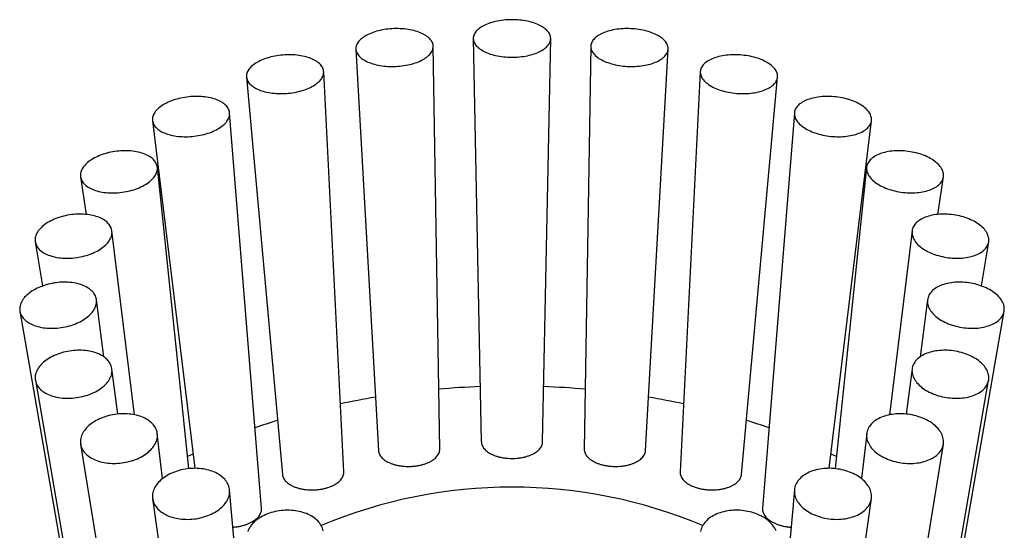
# Model space of a CAD drawing. Header units: millimetres. Extents: x 8 to 961, y 12 to 886.
# Tile 49 of 56: x 512 to 555, y 864 to 886. Entities that reach past the tile are written whole.
import ezdxf

# ---------------------------------------------------------------- set-up
doc = ezdxf.new("R2010")
doc.units = ezdxf.units.MM

msp = doc.modelspace()

# ---------------------------------------------------------------- linework, layer by layer
at = {"color": 7, "linetype": 'Continuous', "lineweight": 30}
for p, q in [((531.709, 885.044), (532.055, 867.683)), ((534.695, 867.683), (535.042, 885.044)), ((526.653, 884.592), (527.624, 867.313)), ((530.264, 867.368), (529.984, 884.713)), ((536.766, 884.713), (536.486, 867.368)), ((539.126, 867.313), (540.097, 884.592)), ((521.944, 883.388), (523.496, 866.281)), ((526.135, 866.39), (525.269, 883.622)), ((541.481, 883.622), (540.616, 866.39)), ((543.254, 866.281), (544.806, 883.388)), ((522.588, 864.815), (521.218, 881.847)), ((545.532, 881.847), (544.162, 864.815)), ((517.902, 881.512), (519.722, 866.545)), ((547.029, 866.545), (548.848, 881.512)), ((519.47, 866.532), (518.109, 879.508)), ((548.641, 879.508), (547.28, 866.532)), ((514.802, 879.092), (515.039, 877.478)), ((551.711, 877.478), (551.948, 879.092)), ((517.118, 868.851), (516.154, 876.766)), ((550.597, 876.766), (549.632, 868.851)), ((512.855, 876.293), (513.167, 874.397)), ((553.583, 874.397), (553.896, 876.293)), ((515.805, 871.347), (515.486, 873.806)), ((551.264, 873.806), (550.945, 871.347)), ((512.191, 873.306), (514.939, 857.498)), ((551.811, 857.498), (554.559, 873.306)), ((516.401, 868.881), (516.153, 870.829)), ((550.598, 870.829), (550.349, 868.881)), ((512.857, 870.335), (515.523, 854.892)), ((551.228, 854.892), (553.894, 870.335)), ((518.33, 866.101), (518.107, 868.038)), ((548.643, 868.038), (548.421, 866.101)), ((514.806, 867.583), (517.233, 852.473)), ((549.518, 852.473), (551.945, 867.583)), ((519.415, 867.062), (519.645, 867.175)), ((547.105, 867.175), (547.336, 867.062)), ((522.588, 850.598), (521.217, 865.62)), ((545.533, 865.62), (544.163, 850.598)), ((517.906, 865.241), (519.953, 850.405)), ((546.798, 850.405), (548.845, 865.241))]:
    msp.add_line(p, q, dxfattribs=at)
at = {"color": 7, "linetype": 'Continuous', "lineweight": 30, "flags": 128}
for points in [[(535.042, 885.052), (535.039, 885.095), (535.032, 885.137), (535.021, 885.179), (535.005, 885.221), (534.984, 885.263), (534.959, 885.304), (534.929, 885.344), (534.895, 885.383), (534.857, 885.422), (534.815, 885.459), (534.768, 885.495), (534.718, 885.53), (534.664, 885.564), (534.607, 885.596), (534.546, 885.627), (534.482, 885.656), (534.414, 885.684), (534.344, 885.709), (534.271, 885.733), (534.196, 885.755), (534.118, 885.775), (534.038, 885.793), (533.957, 885.809), (533.873, 885.823), (533.789, 885.835), (533.703, 885.844), (533.616, 885.851), (533.529, 885.856), (533.441, 885.859), (533.353, 885.86), (533.265, 885.858), (533.178, 885.854), (533.091, 885.848), (533.004, 885.84), (532.919, 885.829), (532.835, 885.816), (532.753, 885.801), (532.672, 885.784), (532.593, 885.765), (532.517, 885.744), (532.442, 885.722), (532.371, 885.697), (532.302, 885.67), (532.236, 885.642), (532.174, 885.612), (532.114, 885.58), (532.059, 885.547), (532.007, 885.513), (531.958, 885.477), (531.914, 885.44), (531.874, 885.403), (531.838, 885.364), (531.806, 885.324), (531.778, 885.283), (531.755, 885.242), (531.737, 885.2), (531.723, 885.158), (531.714, 885.116), (531.709, 885.073), (531.709, 885.031), (531.714, 884.988), (531.723, 884.946), (531.737, 884.904), (531.755, 884.862), (531.778, 884.821), (531.806, 884.78), (531.838, 884.74), (531.874, 884.701), (531.914, 884.663), (531.958, 884.627), (532.007, 884.591), (532.059, 884.557), (532.114, 884.524), (532.174, 884.492), (532.236, 884.462), (532.302, 884.434), (532.371, 884.407), (532.442, 884.382), (532.517, 884.359), (532.593, 884.338), (532.672, 884.319), (532.753, 884.302), (532.835, 884.288), (532.919, 884.275), (533.004, 884.264), (533.091, 884.256), (533.178, 884.25), (533.265, 884.246), (533.353, 884.244), (533.441, 884.245), (533.529, 884.247), (533.616, 884.253), (533.703, 884.26), (533.789, 884.269), (533.873, 884.281), (533.957, 884.295), (534.038, 884.311), (534.118, 884.329), (534.196, 884.349), (534.271, 884.371), (534.344, 884.395), (534.414, 884.42), (534.482, 884.448), (534.546, 884.477), (534.607, 884.508), (534.664, 884.54), (534.718, 884.574), (534.768, 884.609), (534.815, 884.645), (534.857, 884.682), (534.895, 884.721), (534.929, 884.76), (534.959, 884.8), (534.984, 884.841), (535.005, 884.883), (535.021, 884.925), (535.032, 884.967), (535.039, 885.009), (535.042, 885.052)], [(529.928, 884.914), (529.903, 884.955), (529.874, 884.994), (529.84, 885.033), (529.803, 885.071), (529.761, 885.108), (529.715, 885.143), (529.665, 885.177), (529.611, 885.21), (529.554, 885.241), (529.493, 885.27), (529.429, 885.298), (529.362, 885.324), (529.292, 885.348), (529.22, 885.37), (529.144, 885.39), (529.067, 885.408), (528.987, 885.425), (528.906, 885.438), (528.823, 885.45), (528.738, 885.46), (528.653, 885.467), (528.566, 885.472), (528.479, 885.475), (528.391, 885.476), (528.303, 885.474), (528.215, 885.47), (528.128, 885.464), (528.041, 885.456), (527.954, 885.445), (527.869, 885.432), (527.785, 885.417), (527.702, 885.4), (527.622, 885.381), (527.543, 885.36), (527.466, 885.337), (527.392, 885.312), (527.32, 885.285), (527.251, 885.256), (527.185, 885.226), (527.122, 885.194), (527.063, 885.161), (527.007, 885.126), (526.954, 885.09), (526.906, 885.053), (526.861, 885.015), (526.82, 884.976), (526.784, 884.935), (526.752, 884.895), (526.724, 884.853), (526.701, 884.811), (526.682, 884.768), (526.668, 884.726), (526.658, 884.683), (526.653, 884.64), (526.653, 884.597), (526.657, 884.554), (526.666, 884.511), (526.68, 884.469), (526.698, 884.428), (526.72, 884.387), (526.747, 884.347), (526.779, 884.307), (526.815, 884.269), (526.855, 884.232), (526.899, 884.196), (526.946, 884.161), (526.998, 884.128), (527.054, 884.096), (527.113, 884.066), (527.175, 884.037), (527.241, 884.01), (527.309, 883.985), (527.38, 883.962), (527.454, 883.941), (527.531, 883.922), (527.609, 883.905), (527.69, 883.89), (527.772, 883.877), (527.856, 883.866), (527.941, 883.857), (528.027, 883.851), (528.114, 883.847), (528.202, 883.845), (528.29, 883.846), (528.377, 883.849), (528.465, 883.854), (528.553, 883.861), (528.639, 883.871), (528.725, 883.883), (528.81, 883.896), (528.893, 883.913), (528.975, 883.931), (529.055, 883.951), (529.133, 883.973), (529.208, 883.997), (529.281, 884.023), (529.352, 884.051), (529.419, 884.08), (529.484, 884.111), (529.545, 884.144), (529.602, 884.178), (529.657, 884.213), (529.707, 884.25), (529.754, 884.287), (529.796, 884.326), (529.835, 884.366), (529.869, 884.406), (529.899, 884.447), (529.925, 884.489), (529.946, 884.532), (529.962, 884.574), (529.974, 884.617), (529.981, 884.66), (529.984, 884.703), (529.982, 884.746), (529.975, 884.789), (529.964, 884.831), (529.948, 884.873), (529.928, 884.914)], [(540.042, 884.407), (540.062, 884.448), (540.078, 884.49), (540.089, 884.533), (540.096, 884.575), (540.098, 884.618), (540.095, 884.661), (540.088, 884.704), (540.076, 884.747), (540.059, 884.79), (540.038, 884.832), (540.013, 884.874), (539.983, 884.915), (539.949, 884.956), (539.91, 884.995), (539.868, 885.034), (539.821, 885.072), (539.77, 885.108), (539.716, 885.144), (539.658, 885.178), (539.597, 885.21), (539.533, 885.241), (539.465, 885.271), (539.395, 885.298), (539.322, 885.324), (539.246, 885.348), (539.168, 885.37), (539.089, 885.391), (539.007, 885.409), (538.924, 885.425), (538.839, 885.439), (538.753, 885.451), (538.666, 885.46), (538.579, 885.467), (538.491, 885.472), (538.403, 885.475), (538.315, 885.476), (538.228, 885.474), (538.141, 885.47), (538.055, 885.464), (537.97, 885.455), (537.886, 885.445), (537.804, 885.432), (537.723, 885.417), (537.645, 885.4), (537.568, 885.38), (537.494, 885.359), (537.423, 885.336), (537.354, 885.311), (537.289, 885.284), (537.226, 885.256), (537.167, 885.225), (537.112, 885.193), (537.06, 885.16), (537.012, 885.125), (536.968, 885.089), (536.928, 885.052), (536.893, 885.014), (536.861, 884.975), (536.834, 884.935), (536.812, 884.894), (536.793, 884.852), (536.78, 884.81), (536.771, 884.767), (536.767, 884.725), (536.767, 884.682), (536.772, 884.639), (536.782, 884.596), (536.796, 884.553), (536.815, 884.51), (536.838, 884.468), (536.866, 884.427), (536.898, 884.386), (536.934, 884.346), (536.975, 884.307), (537.019, 884.268), (537.068, 884.231), (537.12, 884.195), (537.176, 884.16), (537.236, 884.127), (537.299, 884.095), (537.365, 884.065), (537.434, 884.037), (537.505, 884.01), (537.58, 883.985), (537.656, 883.962), (537.735, 883.94), (537.816, 883.921), (537.899, 883.904), (537.983, 883.889), (538.068, 883.876), (538.154, 883.866), (538.241, 883.857), (538.329, 883.851), (538.417, 883.847), (538.505, 883.845), (538.593, 883.846), (538.68, 883.849), (538.766, 883.854), (538.852, 883.861), (538.937, 883.871), (539.02, 883.883), (539.101, 883.897), (539.181, 883.913), (539.258, 883.931), (539.333, 883.951), (539.406, 883.973), (539.476, 883.998), (539.543, 884.024), (539.607, 884.051), (539.668, 884.081), (539.725, 884.112), (539.778, 884.144), (539.828, 884.178), (539.874, 884.214), (539.916, 884.25), (539.954, 884.288), (539.988, 884.327), (540.017, 884.367), (540.042, 884.407)], [(525.049, 884.003), (525.004, 884.038), (524.954, 884.072), (524.901, 884.104), (524.844, 884.134), (524.783, 884.163), (524.72, 884.19), (524.653, 884.215), (524.583, 884.238), (524.511, 884.259), (524.436, 884.278), (524.359, 884.295), (524.279, 884.309), (524.198, 884.322), (524.115, 884.332), (524.031, 884.34), (523.946, 884.345), (523.859, 884.349), (523.772, 884.35), (523.685, 884.348), (523.597, 884.344), (523.509, 884.338), (523.421, 884.33), (523.334, 884.319), (523.248, 884.306), (523.163, 884.291), (523.079, 884.274), (522.996, 884.255), (522.916, 884.233), (522.837, 884.21), (522.76, 884.185), (522.686, 884.157), (522.614, 884.128), (522.545, 884.097), (522.479, 884.065), (522.416, 884.031), (522.356, 883.996), (522.3, 883.959), (522.247, 883.921), (522.198, 883.882), (522.154, 883.842), (522.113, 883.801), (522.076, 883.759), (522.044, 883.716), (522.016, 883.673), (521.992, 883.63), (521.973, 883.586), (521.959, 883.542), (521.949, 883.498), (521.944, 883.454), (521.943, 883.41), (521.947, 883.366), (521.955, 883.323), (521.969, 883.28), (521.986, 883.238), (522.009, 883.197), (522.035, 883.156), (522.066, 883.117), (522.102, 883.079), (522.141, 883.042), (522.185, 883.006), (522.233, 882.971), (522.284, 882.939), (522.339, 882.907), (522.398, 882.878), (522.46, 882.85), (522.525, 882.824), (522.593, 882.8), (522.665, 882.778), (522.738, 882.758), (522.814, 882.74), (522.893, 882.724), (522.973, 882.711), (523.055, 882.7), (523.139, 882.691), (523.223, 882.684), (523.309, 882.679), (523.396, 882.677), (523.484, 882.678), (523.571, 882.68), (523.659, 882.685), (523.747, 882.692), (523.834, 882.702), (523.921, 882.714), (524.007, 882.727), (524.091, 882.744), (524.174, 882.762), (524.256, 882.782), (524.336, 882.805), (524.414, 882.829), (524.49, 882.856), (524.563, 882.884), (524.633, 882.914), (524.701, 882.945), (524.765, 882.978), (524.827, 883.013), (524.885, 883.049), (524.939, 883.086), (524.99, 883.125), (525.037, 883.165), (525.079, 883.205), (525.118, 883.247), (525.153, 883.289), (525.183, 883.332), (525.208, 883.375), (525.23, 883.419), (525.247, 883.463), (525.259, 883.507), (525.266, 883.551), (525.269, 883.595), (525.268, 883.639), (525.262, 883.682), (525.251, 883.725), (525.235, 883.768), (525.215, 883.809), (525.191, 883.85), (525.162, 883.89), (525.128, 883.929), (525.091, 883.967), (525.049, 884.003)], [(544.588, 883.024), (544.629, 883.06), (544.667, 883.098), (544.7, 883.137), (544.729, 883.177), (544.753, 883.217), (544.773, 883.259), (544.789, 883.301), (544.8, 883.344), (544.806, 883.388), (544.808, 883.432), (544.805, 883.476), (544.797, 883.52), (544.785, 883.564), (544.768, 883.608), (544.747, 883.652), (544.721, 883.695), (544.691, 883.738), (544.656, 883.78), (544.618, 883.821), (544.575, 883.862), (544.528, 883.902), (544.477, 883.94), (544.423, 883.978), (544.365, 884.014), (544.304, 884.048), (544.239, 884.081), (544.172, 884.113), (544.101, 884.143), (544.028, 884.171), (543.952, 884.197), (543.874, 884.222), (543.795, 884.244), (543.713, 884.265), (543.63, 884.283), (543.545, 884.299), (543.459, 884.313), (543.372, 884.325), (543.285, 884.334), (543.198, 884.342), (543.11, 884.347), (543.022, 884.349), (542.935, 884.349), (542.848, 884.347), (542.762, 884.343), (542.677, 884.336), (542.593, 884.327), (542.511, 884.316), (542.431, 884.302), (542.353, 884.287), (542.277, 884.269), (542.203, 884.249), (542.132, 884.227), (542.064, 884.203), (541.998, 884.177), (541.936, 884.149), (541.878, 884.119), (541.822, 884.088), (541.771, 884.055), (541.723, 884.021), (541.68, 883.985), (541.64, 883.948), (541.605, 883.91), (541.574, 883.87), (541.547, 883.83), (541.525, 883.789), (541.507, 883.747), (541.494, 883.704), (541.485, 883.661), (541.481, 883.617), (541.482, 883.573), (541.487, 883.529), (541.497, 883.485), (541.512, 883.441), (541.531, 883.397), (541.554, 883.353), (541.582, 883.31), (541.615, 883.268), (541.651, 883.226), (541.692, 883.185), (541.737, 883.145), (541.786, 883.106), (541.838, 883.068), (541.894, 883.031), (541.954, 882.996), (542.017, 882.962), (542.083, 882.929), (542.152, 882.898), (542.224, 882.869), (542.298, 882.842), (542.375, 882.817), (542.454, 882.793), (542.535, 882.772), (542.617, 882.753), (542.701, 882.735), (542.787, 882.72), (542.873, 882.707), (542.96, 882.697), (543.047, 882.688), (543.135, 882.682), (543.223, 882.679), (543.31, 882.677), (543.398, 882.678), (543.484, 882.681), (543.569, 882.687), (543.654, 882.695), (543.737, 882.705), (543.818, 882.717), (543.897, 882.732), (543.974, 882.749), (544.049, 882.768), (544.122, 882.789), (544.191, 882.812), (544.258, 882.837), (544.322, 882.864), (544.382, 882.892), (544.439, 882.923), (544.492, 882.955), (544.542, 882.988), (544.588, 883.024)], [(520.738, 882.381), (520.675, 882.408), (520.608, 882.432), (520.539, 882.455), (520.467, 882.475), (520.392, 882.493), (520.315, 882.509), (520.236, 882.523), (520.155, 882.535), (520.072, 882.544), (519.988, 882.55), (519.903, 882.554), (519.817, 882.556), (519.73, 882.556), (519.642, 882.553), (519.555, 882.547), (519.467, 882.539), (519.38, 882.529), (519.293, 882.517), (519.207, 882.502), (519.122, 882.485), (519.038, 882.465), (518.955, 882.444), (518.875, 882.42), (518.796, 882.395), (518.719, 882.367), (518.645, 882.338), (518.573, 882.306), (518.504, 882.273), (518.437, 882.238), (518.374, 882.202), (518.315, 882.165), (518.258, 882.126), (518.206, 882.086), (518.157, 882.044), (518.112, 882.002), (518.071, 881.959), (518.034, 881.915), (518.002, 881.87), (517.974, 881.825), (517.95, 881.78), (517.931, 881.734), (517.916, 881.688), (517.906, 881.643), (517.9, 881.597), (517.899, 881.551), (517.903, 881.506), (517.911, 881.462), (517.924, 881.418), (517.942, 881.375), (517.964, 881.333), (517.99, 881.291), (518.021, 881.251), (518.056, 881.212), (518.095, 881.174), (518.139, 881.138), (518.186, 881.104), (518.237, 881.071), (518.292, 881.039), (518.351, 881.01), (518.412, 880.982), (518.477, 880.956), (518.545, 880.933), (518.616, 880.911), (518.689, 880.892), (518.765, 880.875), (518.843, 880.86), (518.923, 880.847), (519.005, 880.837), (519.089, 880.829), (519.173, 880.824), (519.259, 880.821), (519.346, 880.82), (519.433, 880.822), (519.52, 880.826), (519.608, 880.833), (519.696, 880.842), (519.783, 880.853), (519.869, 880.867), (519.955, 880.883), (520.039, 880.901), (520.123, 880.922), (520.204, 880.944), (520.284, 880.969), (520.362, 880.996), (520.438, 881.024), (520.511, 881.054), (520.581, 881.087), (520.649, 881.121), (520.713, 881.156), (520.775, 881.193), (520.833, 881.231), (520.887, 881.271), (520.938, 881.312), (520.985, 881.353), (521.028, 881.396), (521.067, 881.44), (521.101, 881.484), (521.132, 881.529), (521.158, 881.574), (521.179, 881.62), (521.196, 881.665), (521.209, 881.711), (521.217, 881.757), (521.22, 881.802), (521.218, 881.848), (521.212, 881.893), (521.202, 881.937), (521.186, 881.98), (521.167, 882.023), (521.142, 882.065), (521.114, 882.106), (521.081, 882.145), (521.044, 882.183), (521.002, 882.22), (520.957, 882.256), (520.908, 882.29), (520.855, 882.322), (520.798, 882.352), (520.738, 882.381)], [(548.369, 880.996), (548.429, 881.024), (548.486, 881.055), (548.539, 881.087), (548.588, 881.121), (548.634, 881.156), (548.675, 881.193), (548.712, 881.231), (548.745, 881.271), (548.774, 881.312), (548.798, 881.354), (548.818, 881.396), (548.833, 881.44), (548.844, 881.484), (548.85, 881.529), (548.851, 881.574), (548.848, 881.62), (548.84, 881.665), (548.828, 881.711), (548.811, 881.757), (548.789, 881.803), (548.763, 881.848), (548.733, 881.893), (548.698, 881.937), (548.659, 881.98), (548.616, 882.023), (548.569, 882.065), (548.519, 882.106), (548.464, 882.145), (548.406, 882.184), (548.345, 882.221), (548.28, 882.256), (548.213, 882.29), (548.142, 882.322), (548.069, 882.352), (547.993, 882.381), (547.916, 882.408), (547.836, 882.432), (547.754, 882.455), (547.671, 882.475), (547.586, 882.494), (547.501, 882.51), (547.414, 882.523), (547.327, 882.535), (547.239, 882.544), (547.152, 882.55), (547.064, 882.554), (546.977, 882.556), (546.89, 882.556), (546.805, 882.553), (546.72, 882.547), (546.637, 882.539), (546.555, 882.529), (546.475, 882.517), (546.397, 882.502), (546.321, 882.485), (546.247, 882.465), (546.177, 882.444), (546.109, 882.42), (546.044, 882.395), (545.982, 882.367), (545.924, 882.337), (545.869, 882.306), (545.818, 882.273), (545.77, 882.238), (545.727, 882.202), (545.688, 882.164), (545.652, 882.126), (545.622, 882.085), (545.595, 882.044), (545.573, 882.002), (545.556, 881.959), (545.543, 881.915), (545.534, 881.87), (545.531, 881.825), (545.532, 881.78), (545.537, 881.734), (545.547, 881.688), (545.562, 881.642), (545.581, 881.597), (545.605, 881.551), (545.633, 881.506), (545.666, 881.462), (545.702, 881.418), (545.743, 881.375), (545.788, 881.332), (545.837, 881.291), (545.89, 881.251), (545.946, 881.212), (546.006, 881.174), (546.069, 881.138), (546.135, 881.103), (546.204, 881.07), (546.276, 881.039), (546.35, 881.01), (546.427, 880.982), (546.506, 880.956), (546.587, 880.933), (546.669, 880.911), (546.753, 880.892), (546.838, 880.875), (546.924, 880.86), (547.011, 880.847), (547.098, 880.837), (547.186, 880.829), (547.274, 880.824), (547.361, 880.821), (547.448, 880.82), (547.534, 880.822), (547.62, 880.826), (547.704, 880.833), (547.786, 880.842), (547.867, 880.853), (547.946, 880.867), (548.023, 880.883), (548.098, 880.901), (548.17, 880.922), (548.239, 880.944), (548.306, 880.969), (548.369, 880.996)], [(517.288, 880.158), (517.211, 880.174), (517.132, 880.187), (517.051, 880.198), (516.969, 880.207), (516.885, 880.213), (516.8, 880.216), (516.714, 880.217), (516.627, 880.216), (516.54, 880.211), (516.453, 880.205), (516.365, 880.196), (516.278, 880.184), (516.191, 880.17), (516.105, 880.154), (516.02, 880.135), (515.936, 880.114), (515.854, 880.09), (515.773, 880.065), (515.695, 880.037), (515.618, 880.008), (515.544, 879.976), (515.472, 879.943), (515.403, 879.907), (515.337, 879.871), (515.274, 879.832), (515.214, 879.792), (515.158, 879.751), (515.105, 879.709), (515.056, 879.665), (515.011, 879.62), (514.97, 879.575), (514.933, 879.529), (514.901, 879.482), (514.872, 879.435), (514.849, 879.387), (514.829, 879.339), (514.814, 879.291), (514.804, 879.244), (514.798, 879.196), (514.797, 879.149), (514.801, 879.102), (514.809, 879.055), (514.822, 879.01), (514.839, 878.965), (514.861, 878.921), (514.887, 878.878), (514.918, 878.837), (514.953, 878.797), (514.992, 878.758), (515.035, 878.721), (515.082, 878.685), (515.133, 878.651), (515.188, 878.619), (515.246, 878.589), (515.307, 878.561), (515.372, 878.535), (515.44, 878.511), (515.51, 878.49), (515.584, 878.47), (515.659, 878.453), (515.737, 878.439), (515.817, 878.426), (515.899, 878.417), (515.982, 878.41), (516.066, 878.405), (516.152, 878.403), (516.238, 878.403), (516.325, 878.406), (516.413, 878.411), (516.5, 878.419), (516.588, 878.429), (516.675, 878.442), (516.761, 878.458), (516.846, 878.475), (516.931, 878.495), (517.014, 878.517), (517.096, 878.542), (517.175, 878.568), (517.253, 878.597), (517.329, 878.628), (517.402, 878.66), (517.472, 878.694), (517.54, 878.73), (517.604, 878.768), (517.666, 878.807), (517.724, 878.848), (517.778, 878.89), (517.829, 878.933), (517.876, 878.977), (517.919, 879.022), (517.958, 879.068), (517.993, 879.114), (518.023, 879.161), (518.049, 879.209), (518.071, 879.256), (518.088, 879.304), (518.1, 879.352), (518.108, 879.4), (518.112, 879.447), (518.11, 879.495), (518.105, 879.541), (518.094, 879.587), (518.079, 879.632), (518.059, 879.677), (518.035, 879.72), (518.007, 879.762), (517.974, 879.803), (517.937, 879.842), (517.896, 879.88), (517.851, 879.917), (517.802, 879.952), (517.749, 879.985), (517.693, 880.016), (517.633, 880.045), (517.57, 880.072), (517.503, 880.097), (517.434, 880.119), (517.362, 880.14), (517.288, 880.158)], [(551.129, 878.461), (551.204, 878.48), (551.275, 878.5), (551.345, 878.523), (551.411, 878.548), (551.474, 878.575), (551.534, 878.604), (551.59, 878.635), (551.643, 878.668), (551.692, 878.703), (551.737, 878.739), (551.779, 878.777), (551.816, 878.817), (551.848, 878.858), (551.877, 878.9), (551.901, 878.943), (551.92, 878.987), (551.935, 879.032), (551.946, 879.078), (551.952, 879.125), (551.953, 879.172), (551.95, 879.22), (551.942, 879.268), (551.929, 879.315), (551.912, 879.363), (551.89, 879.411), (551.864, 879.458), (551.834, 879.505), (551.799, 879.552), (551.76, 879.598), (551.717, 879.643), (551.67, 879.687), (551.62, 879.73), (551.565, 879.772), (551.507, 879.812), (551.446, 879.851), (551.381, 879.889), (551.313, 879.925), (551.243, 879.96), (551.17, 879.992), (551.094, 880.023), (551.017, 880.051), (550.937, 880.078), (550.855, 880.102), (550.772, 880.124), (550.688, 880.144), (550.602, 880.162), (550.516, 880.177), (550.429, 880.19), (550.342, 880.2), (550.254, 880.208), (550.167, 880.214), (550.08, 880.217), (549.993, 880.217), (549.908, 880.215), (549.823, 880.21), (549.74, 880.203), (549.658, 880.193), (549.579, 880.181), (549.501, 880.166), (549.425, 880.149), (549.352, 880.13), (549.281, 880.108), (549.214, 880.085), (549.149, 880.059), (549.087, 880.03), (549.029, 880), (548.975, 879.968), (548.924, 879.934), (548.876, 879.899), (548.833, 879.862), (548.794, 879.823), (548.759, 879.783), (548.729, 879.741), (548.702, 879.698), (548.681, 879.655), (548.663, 879.61), (548.651, 879.564), (548.642, 879.518), (548.639, 879.471), (548.64, 879.424), (548.646, 879.376), (548.656, 879.328), (548.671, 879.28), (548.69, 879.232), (548.714, 879.185), (548.742, 879.138), (548.775, 879.091), (548.812, 879.045), (548.852, 878.999), (548.897, 878.955), (548.946, 878.911), (548.999, 878.869), (549.055, 878.827), (549.115, 878.788), (549.178, 878.749), (549.244, 878.712), (549.313, 878.677), (549.385, 878.644), (549.459, 878.612), (549.536, 878.582), (549.615, 878.555), (549.695, 878.529), (549.778, 878.506), (549.862, 878.485), (549.947, 878.466), (550.033, 878.45), (550.119, 878.436), (550.206, 878.424), (550.294, 878.415), (550.381, 878.408), (550.469, 878.404), (550.555, 878.402), (550.641, 878.403), (550.726, 878.407), (550.81, 878.413), (550.893, 878.421), (550.974, 878.432), (551.052, 878.446), (551.129, 878.461)], [(514.934, 877.486), (514.849, 877.489), (514.763, 877.49), (514.677, 877.488), (514.589, 877.483), (514.502, 877.476), (514.415, 877.466), (514.328, 877.454), (514.241, 877.439), (514.155, 877.421), (514.07, 877.401), (513.987, 877.379), (513.904, 877.354), (513.824, 877.327), (513.745, 877.298), (513.668, 877.267), (513.594, 877.233), (513.522, 877.198), (513.453, 877.161), (513.387, 877.122), (513.324, 877.082), (513.265, 877.04), (513.208, 876.997), (513.156, 876.952), (513.107, 876.906), (513.062, 876.859), (513.021, 876.812), (512.984, 876.763), (512.951, 876.714), (512.923, 876.665), (512.899, 876.615), (512.88, 876.565), (512.865, 876.515), (512.855, 876.464), (512.849, 876.415), (512.848, 876.365), (512.851, 876.316), (512.859, 876.268), (512.872, 876.22), (512.889, 876.173), (512.911, 876.127), (512.937, 876.083), (512.968, 876.039), (513.002, 875.998), (513.041, 875.957), (513.084, 875.918), (513.131, 875.881), (513.182, 875.846), (513.237, 875.813), (513.295, 875.781), (513.356, 875.752), (513.421, 875.725), (513.488, 875.701), (513.559, 875.678), (513.632, 875.658), (513.707, 875.641), (513.785, 875.626), (513.865, 875.614), (513.946, 875.604), (514.029, 875.596), (514.114, 875.592), (514.199, 875.59), (514.285, 875.591), (514.372, 875.594), (514.459, 875.6), (514.547, 875.608), (514.634, 875.62), (514.721, 875.633), (514.807, 875.65), (514.893, 875.668), (514.977, 875.69), (515.06, 875.713), (515.141, 875.739), (515.221, 875.767), (515.299, 875.797), (515.374, 875.83), (515.447, 875.864), (515.518, 875.9), (515.585, 875.938), (515.65, 875.978), (515.711, 876.019), (515.769, 876.062), (515.824, 876.106), (515.874, 876.151), (515.921, 876.197), (515.964, 876.244), (516.003, 876.292), (516.038, 876.341), (516.068, 876.39), (516.095, 876.44), (516.116, 876.49), (516.133, 876.54), (516.146, 876.59), (516.154, 876.64), (516.157, 876.69), (516.156, 876.74), (516.15, 876.788), (516.14, 876.836), (516.125, 876.884), (516.106, 876.93), (516.082, 876.975), (516.053, 877.019), (516.021, 877.062), (515.984, 877.103), (515.943, 877.142), (515.898, 877.18), (515.849, 877.217), (515.796, 877.251), (515.74, 877.283), (515.68, 877.313), (515.617, 877.341), (515.551, 877.367), (515.482, 877.391), (515.41, 877.412), (515.336, 877.431), (515.259, 877.447), (515.181, 877.461), (515.1, 877.472), (515.018, 877.48), (514.934, 877.486)], [(552.679, 875.594), (552.763, 875.6), (552.845, 875.608), (552.926, 875.619), (553.004, 875.633), (553.081, 875.649), (553.155, 875.668), (553.227, 875.689), (553.296, 875.713), (553.362, 875.739), (553.425, 875.767), (553.485, 875.797), (553.541, 875.829), (553.594, 875.863), (553.643, 875.9), (553.688, 875.938), (553.729, 875.977), (553.766, 876.018), (553.799, 876.061), (553.827, 876.105), (553.851, 876.15), (553.87, 876.196), (553.885, 876.244), (553.896, 876.292), (553.901, 876.34), (553.903, 876.39), (553.899, 876.439), (553.891, 876.489), (553.879, 876.54), (553.861, 876.59), (553.84, 876.64), (553.814, 876.69), (553.783, 876.739), (553.748, 876.788), (553.709, 876.836), (553.666, 876.883), (553.62, 876.929), (553.569, 876.974), (553.514, 877.018), (553.456, 877.061), (553.395, 877.102), (553.33, 877.142), (553.263, 877.18), (553.192, 877.216), (553.119, 877.25), (553.044, 877.283), (552.966, 877.313), (552.887, 877.341), (552.805, 877.367), (552.722, 877.39), (552.638, 877.412), (552.552, 877.43), (552.466, 877.447), (552.379, 877.46), (552.292, 877.472), (552.205, 877.48), (552.117, 877.486), (552.03, 877.489), (551.944, 877.49), (551.859, 877.488), (551.774, 877.484), (551.691, 877.476), (551.61, 877.466), (551.53, 877.454), (551.452, 877.439), (551.377, 877.422), (551.304, 877.402), (551.233, 877.379), (551.166, 877.355), (551.101, 877.328), (551.04, 877.298), (550.982, 877.267), (550.927, 877.234), (550.877, 877.199), (550.83, 877.162), (550.787, 877.123), (550.748, 877.082), (550.713, 877.041), (550.682, 876.997), (550.656, 876.953), (550.634, 876.907), (550.617, 876.86), (550.605, 876.812), (550.596, 876.764), (550.593, 876.715), (550.594, 876.665), (550.6, 876.616), (550.61, 876.565), (550.625, 876.515), (550.644, 876.465), (550.668, 876.415), (550.697, 876.366), (550.729, 876.317), (550.766, 876.268), (550.807, 876.221), (550.852, 876.174), (550.901, 876.128), (550.954, 876.083), (551.01, 876.04), (551.069, 875.998), (551.132, 875.958), (551.198, 875.919), (551.267, 875.882), (551.339, 875.847), (551.414, 875.813), (551.49, 875.782), (551.569, 875.753), (551.649, 875.726), (551.732, 875.701), (551.815, 875.679), (551.9, 875.659), (551.986, 875.641), (552.073, 875.626), (552.16, 875.614), (552.247, 875.604), (552.335, 875.597), (552.422, 875.592), (552.508, 875.59), (552.594, 875.591), (552.679, 875.594)], [(513.837, 874.547), (513.75, 874.537), (513.663, 874.524), (513.576, 874.509), (513.49, 874.491), (513.405, 874.47), (513.322, 874.447), (513.239, 874.422), (513.159, 874.394), (513.08, 874.363), (513.003, 874.331), (512.929, 874.296), (512.858, 874.26), (512.789, 874.221), (512.722, 874.181), (512.66, 874.139), (512.6, 874.095), (512.544, 874.05), (512.491, 874.003), (512.442, 873.956), (512.397, 873.907), (512.356, 873.857), (512.319, 873.807), (512.287, 873.755), (512.258, 873.704), (512.234, 873.652), (512.215, 873.599), (512.2, 873.547), (512.19, 873.494), (512.184, 873.442), (512.183, 873.39), (512.186, 873.339), (512.194, 873.288), (512.207, 873.238), (512.224, 873.189), (512.246, 873.142), (512.272, 873.095), (512.302, 873.049), (512.337, 873.005), (512.376, 872.963), (512.419, 872.922), (512.466, 872.883), (512.517, 872.846), (512.571, 872.811), (512.629, 872.778), (512.691, 872.748), (512.755, 872.719), (512.823, 872.693), (512.893, 872.669), (512.966, 872.648), (513.042, 872.63), (513.119, 872.614), (513.199, 872.6), (513.28, 872.59), (513.363, 872.582), (513.448, 872.577), (513.533, 872.575), (513.619, 872.575), (513.706, 872.578), (513.793, 872.584), (513.881, 872.593), (513.968, 872.604), (514.055, 872.618), (514.141, 872.635), (514.226, 872.654), (514.31, 872.676), (514.393, 872.7), (514.475, 872.727), (514.555, 872.756), (514.632, 872.788), (514.708, 872.821), (514.781, 872.857), (514.851, 872.895), (514.919, 872.934), (514.983, 872.975), (515.044, 873.018), (515.102, 873.063), (515.157, 873.108), (515.208, 873.156), (515.255, 873.204), (515.298, 873.253), (515.337, 873.303), (515.371, 873.354), (515.402, 873.406), (515.428, 873.458), (515.45, 873.51), (515.467, 873.562), (515.479, 873.615), (515.487, 873.667), (515.491, 873.719), (515.49, 873.771), (515.484, 873.822), (515.474, 873.872), (515.459, 873.921), (515.439, 873.97), (515.415, 874.017), (515.387, 874.063), (515.354, 874.108), (515.318, 874.151), (515.277, 874.193), (515.232, 874.233), (515.183, 874.271), (515.13, 874.307), (515.074, 874.341), (515.014, 874.373), (514.951, 874.402), (514.885, 874.429), (514.816, 874.454), (514.744, 874.477), (514.67, 874.497), (514.594, 874.514), (514.515, 874.528), (514.434, 874.54), (514.352, 874.55), (514.268, 874.556), (514.184, 874.56), (514.098, 874.561), (514.011, 874.559), (513.924, 874.555), (513.837, 874.547)], [(552.913, 872.588), (553.001, 872.581), (553.088, 872.576), (553.174, 872.574), (553.26, 872.575), (553.345, 872.579), (553.429, 872.586), (553.511, 872.595), (553.592, 872.607), (553.67, 872.621), (553.747, 872.639), (553.821, 872.659), (553.893, 872.681), (553.962, 872.706), (554.028, 872.733), (554.091, 872.763), (554.151, 872.794), (554.207, 872.828), (554.259, 872.864), (554.308, 872.902), (554.353, 872.942), (554.394, 872.984), (554.431, 873.027), (554.464, 873.072), (554.492, 873.118), (554.516, 873.165), (554.535, 873.214), (554.55, 873.263), (554.561, 873.314), (554.566, 873.365), (554.567, 873.416), (554.564, 873.468), (554.556, 873.521), (554.543, 873.573), (554.526, 873.625), (554.504, 873.678), (554.478, 873.73), (554.448, 873.781), (554.413, 873.832), (554.374, 873.882), (554.331, 873.931), (554.284, 873.98), (554.234, 874.027), (554.179, 874.073), (554.121, 874.117), (554.06, 874.16), (553.995, 874.201), (553.928, 874.241), (553.857, 874.278), (553.784, 874.314), (553.709, 874.348), (553.631, 874.379), (553.552, 874.408), (553.47, 874.435), (553.387, 874.459), (553.303, 874.481), (553.217, 874.5), (553.131, 874.517), (553.044, 874.531), (552.957, 874.543), (552.87, 874.551), (552.783, 874.557), (552.696, 874.56), (552.61, 874.561), (552.524, 874.558), (552.44, 874.553), (552.357, 874.545), (552.275, 874.535), (552.196, 874.521), (552.118, 874.506), (552.043, 874.487), (551.97, 874.466), (551.899, 874.442), (551.832, 874.416), (551.767, 874.388), (551.706, 874.357), (551.648, 874.324), (551.593, 874.289), (551.543, 874.252), (551.496, 874.213), (551.453, 874.172), (551.414, 874.13), (551.379, 874.086), (551.349, 874.041), (551.323, 873.994), (551.301, 873.946), (551.284, 873.897), (551.271, 873.847), (551.263, 873.796), (551.26, 873.745), (551.261, 873.693), (551.266, 873.641), (551.277, 873.588), (551.292, 873.536), (551.311, 873.484), (551.335, 873.432), (551.363, 873.38), (551.396, 873.329), (551.433, 873.278), (551.474, 873.228), (551.519, 873.18), (551.568, 873.132), (551.62, 873.085), (551.676, 873.04), (551.736, 872.997), (551.799, 872.954), (551.865, 872.914), (551.934, 872.875), (552.006, 872.839), (552.08, 872.804), (552.157, 872.772), (552.235, 872.742), (552.316, 872.714), (552.398, 872.688), (552.482, 872.665), (552.567, 872.644), (552.653, 872.626), (552.739, 872.611), (552.826, 872.598), (552.913, 872.588)], [(514.071, 871.541), (513.988, 871.518), (513.905, 871.492), (513.825, 871.464), (513.746, 871.433), (513.669, 871.4), (513.595, 871.365), (513.523, 871.327), (513.454, 871.288), (513.388, 871.246), (513.325, 871.203), (513.265, 871.158), (513.209, 871.112), (513.156, 871.064), (513.107, 871.014), (513.062, 870.964), (513.021, 870.912), (512.984, 870.86), (512.952, 870.807), (512.923, 870.753), (512.9, 870.699), (512.88, 870.645), (512.865, 870.59), (512.855, 870.536), (512.849, 870.481), (512.848, 870.427), (512.851, 870.374), (512.859, 870.321), (512.872, 870.268), (512.889, 870.217), (512.911, 870.167), (512.937, 870.118), (512.967, 870.07), (513.002, 870.024), (513.041, 869.979), (513.084, 869.936), (513.131, 869.895), (513.182, 869.856), (513.236, 869.819), (513.294, 869.784), (513.355, 869.751), (513.42, 869.721), (513.488, 869.693), (513.558, 869.668), (513.631, 869.645), (513.706, 869.625), (513.784, 869.607), (513.864, 869.593), (513.945, 869.581), (514.028, 869.572), (514.113, 869.566), (514.198, 869.562), (514.284, 869.562), (514.371, 869.564), (514.458, 869.57), (514.546, 869.578), (514.633, 869.589), (514.72, 869.603), (514.806, 869.619), (514.892, 869.638), (514.976, 869.66), (515.059, 869.685), (515.14, 869.712), (515.22, 869.742), (515.298, 869.774), (515.373, 869.808), (515.446, 869.844), (515.517, 869.883), (515.584, 869.923), (515.649, 869.966), (515.71, 870.01), (515.768, 870.056), (515.823, 870.103), (515.874, 870.151), (515.921, 870.201), (515.964, 870.252), (516.003, 870.304), (516.038, 870.357), (516.068, 870.41), (516.094, 870.464), (516.116, 870.519), (516.133, 870.573), (516.146, 870.628), (516.154, 870.682), (516.157, 870.736), (516.156, 870.79), (516.151, 870.844), (516.14, 870.896), (516.125, 870.948), (516.106, 870.999), (516.082, 871.048), (516.054, 871.097), (516.021, 871.144), (515.984, 871.189), (515.943, 871.233), (515.898, 871.275), (515.849, 871.315), (515.797, 871.353), (515.741, 871.389), (515.681, 871.423), (515.618, 871.455), (515.552, 871.484), (515.483, 871.51), (515.411, 871.534), (515.337, 871.556), (515.26, 871.575), (515.182, 871.591), (515.101, 871.604), (515.019, 871.615), (514.935, 871.622), (514.85, 871.627), (514.764, 871.629), (514.678, 871.628), (514.59, 871.624), (514.503, 871.617), (514.416, 871.608), (514.329, 871.595), (514.242, 871.58), (514.156, 871.562), (514.071, 871.541)], [(551.816, 869.649), (551.901, 869.628), (551.987, 869.61), (552.074, 869.595), (552.161, 869.583), (552.248, 869.573), (552.336, 869.567), (552.423, 869.563), (552.509, 869.562), (552.595, 869.564), (552.68, 869.568), (552.764, 869.576), (552.846, 869.586), (552.927, 869.6), (553.005, 869.616), (553.082, 869.635), (553.156, 869.656), (553.228, 869.68), (553.297, 869.707), (553.363, 869.736), (553.426, 869.767), (553.486, 869.801), (553.542, 869.837), (553.595, 869.875), (553.643, 869.915), (553.688, 869.957), (553.729, 870.001), (553.766, 870.047), (553.799, 870.094), (553.827, 870.142), (553.851, 870.192), (553.87, 870.243), (553.885, 870.294), (553.896, 870.347), (553.901, 870.4), (553.903, 870.454), (553.899, 870.508), (553.891, 870.563), (553.878, 870.617), (553.861, 870.672), (553.839, 870.726), (553.813, 870.78), (553.783, 870.834), (553.748, 870.886), (553.709, 870.938), (553.666, 870.989), (553.619, 871.039), (553.568, 871.088), (553.514, 871.135), (553.456, 871.181), (553.394, 871.225), (553.33, 871.267), (553.262, 871.308), (553.192, 871.346), (553.119, 871.383), (553.043, 871.417), (552.965, 871.449), (552.886, 871.478), (552.804, 871.506), (552.721, 871.53), (552.637, 871.552), (552.551, 871.571), (552.465, 871.588), (552.378, 871.602), (552.291, 871.613), (552.204, 871.621), (552.116, 871.626), (552.029, 871.629), (551.943, 871.628), (551.858, 871.625), (551.773, 871.619), (551.69, 871.61), (551.609, 871.598), (551.529, 871.583), (551.452, 871.566), (551.376, 871.546), (551.303, 871.523), (551.233, 871.497), (551.165, 871.47), (551.101, 871.439), (551.039, 871.407), (550.981, 871.372), (550.927, 871.335), (550.876, 871.295), (550.829, 871.254), (550.786, 871.211), (550.747, 871.167), (550.712, 871.12), (550.682, 871.073), (550.656, 871.024), (550.634, 870.973), (550.617, 870.922), (550.604, 870.87), (550.596, 870.817), (550.593, 870.763), (550.594, 870.709), (550.6, 870.655), (550.61, 870.6), (550.625, 870.546), (550.645, 870.491), (550.669, 870.437), (550.697, 870.384), (550.73, 870.331), (550.767, 870.278), (550.808, 870.227), (550.853, 870.176), (550.901, 870.127), (550.954, 870.079), (551.01, 870.032), (551.07, 869.987), (551.133, 869.944), (551.199, 869.903), (551.268, 869.863), (551.34, 869.826), (551.414, 869.79), (551.491, 869.757), (551.57, 869.727), (551.65, 869.698), (551.733, 869.672), (551.816, 869.649)], [(515.621, 868.674), (515.547, 868.638), (515.475, 868.601), (515.406, 868.561), (515.339, 868.519), (515.276, 868.475), (515.216, 868.429), (515.16, 868.382), (515.107, 868.333), (515.058, 868.282), (515.013, 868.231), (514.972, 868.178), (514.935, 868.124), (514.902, 868.069), (514.874, 868.014), (514.85, 867.958), (514.83, 867.902), (514.815, 867.846), (514.804, 867.789), (514.799, 867.733), (514.797, 867.677), (514.801, 867.621), (514.809, 867.566), (514.821, 867.512), (514.838, 867.458), (514.86, 867.406), (514.886, 867.355), (514.916, 867.305), (514.951, 867.256), (514.99, 867.209), (515.033, 867.164), (515.08, 867.12), (515.131, 867.079), (515.185, 867.04), (515.243, 867.003), (515.305, 866.968), (515.369, 866.935), (515.437, 866.905), (515.507, 866.878), (515.58, 866.853), (515.656, 866.831), (515.734, 866.812), (515.813, 866.795), (515.895, 866.782), (515.978, 866.771), (516.063, 866.763), (516.148, 866.758), (516.234, 866.756), (516.321, 866.758), (516.409, 866.762), (516.496, 866.769), (516.584, 866.779), (516.671, 866.792), (516.757, 866.808), (516.843, 866.826), (516.927, 866.848), (517.01, 866.872), (517.092, 866.899), (517.172, 866.928), (517.25, 866.96), (517.325, 866.995), (517.399, 867.031), (517.469, 867.07), (517.537, 867.111), (517.602, 867.154), (517.663, 867.199), (517.721, 867.245), (517.776, 867.294), (517.827, 867.343), (517.874, 867.394), (517.917, 867.447), (517.956, 867.5), (517.991, 867.554), (518.022, 867.609), (518.048, 867.665), (518.07, 867.721), (518.087, 867.777), (518.1, 867.833), (518.108, 867.89), (518.112, 867.946), (518.111, 868.002), (518.105, 868.057), (518.095, 868.112), (518.08, 868.166), (518.06, 868.219), (518.037, 868.271), (518.008, 868.321), (517.976, 868.371), (517.939, 868.419), (517.898, 868.465), (517.853, 868.509), (517.804, 868.551), (517.751, 868.592), (517.695, 868.63), (517.635, 868.666), (517.572, 868.7), (517.506, 868.731), (517.437, 868.76), (517.365, 868.786), (517.291, 868.809), (517.214, 868.83), (517.136, 868.848), (517.055, 868.863), (516.973, 868.875), (516.889, 868.884), (516.804, 868.891), (516.718, 868.894), (516.631, 868.894), (516.544, 868.892), (516.456, 868.886), (516.369, 868.877), (516.282, 868.866), (516.195, 868.851), (516.109, 868.834), (516.024, 868.814), (515.94, 868.791), (515.858, 868.766), (515.777, 868.738), (515.698, 868.707), (515.621, 868.674)], [(549.463, 866.977), (549.539, 866.944), (549.618, 866.913), (549.699, 866.885), (549.781, 866.86), (549.865, 866.837), (549.95, 866.817), (550.036, 866.799), (550.123, 866.785), (550.21, 866.774), (550.298, 866.765), (550.385, 866.759), (550.472, 866.757), (550.559, 866.757), (550.645, 866.76), (550.73, 866.767), (550.814, 866.776), (550.896, 866.788), (550.977, 866.803), (551.056, 866.821), (551.132, 866.842), (551.207, 866.865), (551.279, 866.891), (551.348, 866.92), (551.414, 866.951), (551.477, 866.985), (551.536, 867.021), (551.593, 867.059), (551.645, 867.1), (551.694, 867.142), (551.739, 867.186), (551.78, 867.232), (551.817, 867.28), (551.85, 867.329), (551.878, 867.38), (551.902, 867.432), (551.921, 867.485), (551.936, 867.539), (551.946, 867.594), (551.952, 867.649), (551.953, 867.705), (551.949, 867.761), (551.941, 867.818), (551.928, 867.874), (551.911, 867.93), (551.889, 867.986), (551.863, 868.042), (551.832, 868.097), (551.798, 868.151), (551.758, 868.204), (551.715, 868.257), (551.668, 868.308), (551.617, 868.357), (551.563, 868.405), (551.504, 868.452), (551.443, 868.497), (551.378, 868.54), (551.31, 868.581), (551.24, 868.62), (551.167, 868.656), (551.091, 868.691), (551.013, 868.723), (550.933, 868.752), (550.852, 868.779), (550.769, 868.803), (550.684, 868.825), (550.598, 868.843), (550.512, 868.859), (550.425, 868.872), (550.338, 868.882), (550.25, 868.889), (550.163, 868.893), (550.076, 868.894), (549.989, 868.893), (549.904, 868.888), (549.82, 868.88), (549.736, 868.869), (549.655, 868.856), (549.575, 868.839), (549.497, 868.82), (549.422, 868.798), (549.349, 868.773), (549.278, 868.746), (549.211, 868.716), (549.146, 868.683), (549.085, 868.648), (549.027, 868.611), (548.972, 868.572), (548.921, 868.53), (548.874, 868.487), (548.831, 868.442), (548.793, 868.395), (548.758, 868.346), (548.727, 868.296), (548.701, 868.245), (548.68, 868.193), (548.663, 868.139), (548.65, 868.085), (548.642, 868.03), (548.639, 867.974), (548.64, 867.918), (548.646, 867.862), (548.656, 867.805), (548.671, 867.749), (548.691, 867.693), (548.715, 867.637), (548.743, 867.581), (548.776, 867.527), (548.813, 867.473), (548.854, 867.42), (548.9, 867.369), (548.949, 867.318), (549.001, 867.269), (549.058, 867.222), (549.118, 867.176), (549.181, 867.132), (549.247, 867.09), (549.316, 867.05), (549.388, 867.013), (549.463, 866.977)], [(518.381, 866.14), (518.321, 866.094), (518.264, 866.046), (518.211, 865.997), (518.162, 865.946), (518.117, 865.893), (518.075, 865.84), (518.038, 865.785), (518.005, 865.73), (517.977, 865.673), (517.952, 865.616), (517.933, 865.559), (517.917, 865.501), (517.907, 865.443), (517.901, 865.385), (517.899, 865.327), (517.902, 865.27), (517.91, 865.213), (517.923, 865.157), (517.94, 865.101), (517.961, 865.047), (517.987, 864.993), (518.018, 864.941), (518.052, 864.89), (518.091, 864.841), (518.134, 864.794), (518.181, 864.748), (518.232, 864.704), (518.286, 864.663), (518.344, 864.623), (518.406, 864.586), (518.47, 864.551), (518.538, 864.519), (518.608, 864.489), (518.681, 864.462), (518.757, 864.438), (518.835, 864.417), (518.915, 864.398), (518.996, 864.382), (519.08, 864.37), (519.164, 864.36), (519.25, 864.353), (519.336, 864.35), (519.423, 864.349), (519.511, 864.352), (519.599, 864.357), (519.686, 864.366), (519.773, 864.378), (519.86, 864.392), (519.946, 864.41), (520.03, 864.43), (520.114, 864.453), (520.196, 864.479), (520.276, 864.508), (520.354, 864.539), (520.43, 864.573), (520.503, 864.61), (520.574, 864.648), (520.642, 864.689), (520.707, 864.732), (520.768, 864.777), (520.827, 864.824), (520.882, 864.872), (520.933, 864.923), (520.98, 864.974), (521.024, 865.027), (521.063, 865.081), (521.098, 865.136), (521.129, 865.192), (521.155, 865.249), (521.177, 865.306), (521.195, 865.364), (521.208, 865.422), (521.216, 865.48), (521.22, 865.538), (521.219, 865.595), (521.213, 865.653), (521.203, 865.709), (521.188, 865.765), (521.169, 865.82), (521.145, 865.874), (521.117, 865.927), (521.085, 865.978), (521.048, 866.028), (521.007, 866.077), (520.962, 866.123), (520.913, 866.168), (520.861, 866.211), (520.804, 866.251), (520.745, 866.29), (520.682, 866.326), (520.615, 866.359), (520.546, 866.39), (520.474, 866.418), (520.4, 866.444), (520.323, 866.467), (520.244, 866.487), (520.164, 866.504), (520.081, 866.518), (519.997, 866.529), (519.912, 866.538), (519.826, 866.543), (519.739, 866.545), (519.652, 866.544), (519.564, 866.54), (519.477, 866.533), (519.389, 866.523), (519.302, 866.51), (519.216, 866.493), (519.131, 866.474), (519.047, 866.453), (518.964, 866.428), (518.883, 866.401), (518.804, 866.371), (518.727, 866.338), (518.652, 866.303), (518.58, 866.265), (518.511, 866.226), (518.444, 866.184), (518.381, 866.14)], [(546.012, 864.754), (546.076, 864.71), (546.142, 864.668), (546.212, 864.629), (546.284, 864.591), (546.358, 864.556), (546.435, 864.523), (546.515, 864.493), (546.595, 864.466), (546.678, 864.441), (546.762, 864.419), (546.847, 864.401), (546.934, 864.384), (547.021, 864.371), (547.108, 864.361), (547.196, 864.354), (547.283, 864.35), (547.371, 864.349), (547.457, 864.351), (547.544, 864.356), (547.629, 864.365), (547.713, 864.376), (547.795, 864.39), (547.876, 864.407), (547.955, 864.427), (548.031, 864.45), (548.106, 864.476), (548.178, 864.504), (548.247, 864.535), (548.313, 864.568), (548.376, 864.604), (548.436, 864.643), (548.492, 864.683), (548.545, 864.726), (548.593, 864.771), (548.638, 864.817), (548.679, 864.866), (548.716, 864.916), (548.749, 864.967), (548.777, 865.02), (548.8, 865.074), (548.82, 865.129), (548.834, 865.185), (548.845, 865.241), (548.85, 865.298), (548.851, 865.356), (548.847, 865.414), (548.839, 865.472), (548.826, 865.53), (548.809, 865.587), (548.787, 865.645), (548.76, 865.701), (548.729, 865.757), (548.694, 865.813), (548.655, 865.867), (548.611, 865.92), (548.564, 865.971), (548.513, 866.022), (548.458, 866.07), (548.4, 866.117), (548.338, 866.162), (548.273, 866.205), (548.205, 866.246), (548.134, 866.284), (548.061, 866.321), (547.985, 866.355), (547.907, 866.386), (547.827, 866.415), (547.745, 866.441), (547.662, 866.464), (547.577, 866.484), (547.491, 866.502), (547.405, 866.516), (547.317, 866.528), (547.23, 866.537), (547.142, 866.542), (547.055, 866.545), (546.968, 866.544), (546.881, 866.541), (546.795, 866.534), (546.711, 866.524), (546.628, 866.512), (546.546, 866.496), (546.466, 866.477), (546.388, 866.456), (546.313, 866.432), (546.24, 866.405), (546.169, 866.375), (546.101, 866.343), (546.037, 866.308), (545.975, 866.271), (545.917, 866.231), (545.863, 866.19), (545.812, 866.146), (545.765, 866.1), (545.722, 866.053), (545.684, 866.004), (545.649, 865.953), (545.619, 865.901), (545.593, 865.847), (545.571, 865.793), (545.554, 865.737), (545.542, 865.681), (545.534, 865.624), (545.531, 865.567), (545.532, 865.509), (545.538, 865.451), (545.549, 865.393), (545.564, 865.335), (545.584, 865.278), (545.608, 865.221), (545.637, 865.164), (545.669, 865.109), (545.707, 865.054), (545.748, 865.001), (545.793, 864.948), (545.843, 864.897), (545.896, 864.848), (545.952, 864.8), (546.012, 864.754)], [(525.253, 863.852), (525.239, 863.909), (525.22, 863.966), (525.196, 864.022), (525.168, 864.076), (525.136, 864.13), (525.099, 864.182), (525.058, 864.232), (525.014, 864.281), (524.965, 864.328), (524.912, 864.372), (524.856, 864.415), (524.796, 864.456), (524.734, 864.494), (524.667, 864.53), (524.598, 864.563), (524.526, 864.594), (524.452, 864.622), (524.375, 864.647), (524.296, 864.669), (524.216, 864.689), (524.133, 864.705), (524.049, 864.718), (523.964, 864.729), (523.878, 864.736), (523.791, 864.74), (523.703, 864.741), (523.615, 864.739), (523.527, 864.734), (523.44, 864.725), (523.353, 864.714), (523.266, 864.7), (523.181, 864.682), (523.097, 864.662), (523.014, 864.639), (522.933, 864.612), (522.853, 864.584), (522.776, 864.552), (522.701, 864.518), (522.629, 864.481), (522.559, 864.442), (522.492, 864.401), (522.429, 864.357), (522.368, 864.312), (522.311, 864.264), (522.258, 864.215), (522.208, 864.164), (522.163, 864.112)], [(544.742, 863.861), (544.715, 863.918), (544.684, 863.975), (544.649, 864.031), (544.609, 864.085), (544.565, 864.138), (544.518, 864.19), (544.466, 864.24), (544.411, 864.288), (544.352, 864.335), (544.29, 864.379), (544.225, 864.422), (544.157, 864.462), (544.086, 864.5), (544.012, 864.535), (543.936, 864.568), (543.858, 864.598), (543.777, 864.626), (543.695, 864.651), (543.612, 864.672), (543.527, 864.691), (543.441, 864.707), (543.354, 864.72), (543.267, 864.73), (543.179, 864.737), (543.091, 864.74), (543.004, 864.741), (542.916, 864.738), (542.83, 864.733), (542.744, 864.724), (542.659, 864.712), (542.576, 864.697), (542.494, 864.679), (542.414, 864.658), (542.336, 864.635), (542.261, 864.608), (542.188, 864.579), (542.117, 864.547), (542.05, 864.512), (541.985, 864.475), (541.924, 864.436), (541.866, 864.394), (541.811, 864.35), (541.761, 864.304), (541.714, 864.257), (541.671, 864.207), (541.632, 864.156), (541.598, 864.103), (541.568, 864.049), (541.542, 863.994), (541.521, 863.938), (541.504, 863.881), (541.492, 863.823)], [(522.163, 864.112), (522.121, 864.058), (522.084, 864.003), (522.05, 863.947), (522.021, 863.89), (521.997, 863.832)]]:
    msp.add_lwpolyline(points, dxfattribs=at)
at = {"color": 7, "linetype": 'Continuous', "lineweight": 30}
for centre, radius, start, end in [((533.359, 833.918), 36.17, 92.1416, 94.9755), ((533.391, 833.918), 36.17, 85.0245, 87.8584), ((532.962, 836.862), 33.197, 99.4774, 102.1271), ((533.789, 836.862), 33.197, 77.8729, 80.5226), ((531.711, 841.626), 28.268, 107.3417, 109.425), ((535.04, 841.626), 28.268, 70.575, 72.6583), ((533.375, 844.582), 21.154, 67.1685, 112.8315)]:
    msp.add_arc(centre, radius, start, end, dxfattribs=at)
for points, knots in [([(532.057, 867.683), (532.057, 867.674), (532.056, 867.637), (532.071, 867.573), (532.103, 867.493), (532.152, 867.416), (532.215, 867.344), (532.29, 867.278), (532.349, 867.238), (532.378, 867.218)], [0, 0, 0, 0, 0.0580516, 0.2179608, 0.3779847, 0.5385193, 0.6985418, 0.8492711, 1, 1, 1, 1]), ([(532.378, 867.218), (532.412, 867.199), (532.479, 867.159), (532.595, 867.108), (532.719, 867.064), (532.852, 867.028), (532.992, 867), (533.136, 866.981), (533.284, 866.971), (533.432, 866.97), (533.58, 866.978), (533.725, 866.995), (533.866, 867.021), (534, 867.055), (534.127, 867.097), (534.244, 867.146), (534.35, 867.203), (534.444, 867.265), (534.525, 867.333), (534.591, 867.406), (534.642, 867.482), (534.676, 867.561), (534.694, 867.629), (534.693, 867.67), (534.693, 867.683)], [0, 0, 0, 0, 0.046454, 0.093056, 0.13951, 0.185968, 0.232574, 0.279031, 0.325423, 0.371963, 0.418355, 0.464709, 0.51121, 0.557565, 0.603947, 0.650476, 0.696859, 0.743325, 0.789939, 0.836406, 0.882982, 0.929707, 0.976285, 1, 1, 1, 1]), ([(527.627, 867.313), (527.627, 867.299), (527.628, 867.259), (527.648, 867.192), (527.684, 867.113), (527.738, 867.037), (527.807, 866.966), (527.889, 866.9), (527.981, 866.841), (528.05, 866.807), (528.085, 866.79)], [0, 0, 0, 0, 0.066248, 0.202053, 0.337428, 0.472977, 0.608959, 0.744508, 0.872254, 1, 1, 1, 1]), ([(528.085, 866.79), (528.123, 866.774), (528.2, 866.741), (528.328, 866.701), (528.463, 866.668), (528.605, 866.645), (528.75, 866.63), (528.898, 866.624), (529.047, 866.628), (529.194, 866.64), (529.338, 866.662), (529.477, 866.692), (529.609, 866.73), (529.733, 866.776), (529.847, 866.829), (529.95, 866.889), (530.04, 866.954), (530.116, 867.024), (530.177, 867.099), (530.223, 867.177), (530.252, 867.257), (530.265, 867.321), (530.263, 867.358), (530.262, 867.368)], [0, 0, 0, 0, 0.049076, 0.098309, 0.147384, 0.196465, 0.245702, 0.294781, 0.343782, 0.39294, 0.441941, 0.49088, 0.539976, 0.588916, 0.637861, 0.686962, 0.735908, 0.784925, 0.834097, 0.883114, 0.932242, 0.981527, 1, 1, 1, 1]), ([(536.487, 867.368), (536.487, 867.366), (536.483, 867.337), (536.493, 867.28), (536.517, 867.2), (536.558, 867.121), (536.616, 867.045), (536.688, 866.973), (536.773, 866.907), (536.868, 866.848), (536.938, 866.814), (536.973, 866.797)], [0, 0, 0, 0, 0.009807, 0.135523, 0.261641, 0.387356, 0.512893, 0.638832, 0.764368, 0.882184, 1, 1, 1, 1]), ([(536.973, 866.797), (537.013, 866.78), (537.091, 866.746), (537.221, 866.706), (537.357, 866.672), (537.5, 866.648), (537.646, 866.632), (537.794, 866.625), (537.942, 866.627), (538.088, 866.638), (538.231, 866.658), (538.369, 866.687), (538.499, 866.724), (538.621, 866.769), (538.733, 866.821), (538.833, 866.88), (538.92, 866.945), (538.993, 867.015), (539.051, 867.09), (539.093, 867.168), (539.119, 867.242), (539.123, 867.291), (539.124, 867.313)], [0, 0, 0, 0, 0.0503778, 0.100916, 0.1512935, 0.2016721, 0.2522115, 0.3025902, 0.3529558, 0.403482, 0.4538481, 0.5042638, 0.5548399, 0.6052562, 0.6557759, 0.7064563, 0.7569765, 0.8076162, 0.8584169, 0.9090568, 0.9597819, 1, 1, 1, 1]), ([(523.683, 865.945), (523.71, 865.922), (523.764, 865.877), (523.861, 865.817), (523.97, 865.763), (524.09, 865.717), (524.22, 865.679), (524.356, 865.649), (524.499, 865.628), (524.645, 865.616), (524.794, 865.613), (524.942, 865.62), (525.089, 865.635), (525.233, 865.66), (525.371, 865.693), (525.502, 865.734), (525.625, 865.783), (525.737, 865.839), (525.837, 865.901), (525.925, 865.969), (525.998, 866.041), (526.057, 866.117), (526.101, 866.196), (526.127, 866.277), (526.137, 866.342), (526.134, 866.38), (526.133, 866.39)], [0, 0, 0, 0, 0.042878, 0.085892, 0.12877, 0.171651, 0.214668, 0.257549, 0.300371, 0.343331, 0.386154, 0.428874, 0.471732, 0.514452, 0.557087, 0.599858, 0.642493, 0.685089, 0.727822, 0.770419, 0.813037, 0.855792, 0.898411, 0.941104, 0.983933, 1, 1, 1, 1]), ([(540.618, 866.39), (540.617, 866.376), (540.613, 866.335), (540.626, 866.267), (540.655, 866.186), (540.7, 866.107), (540.762, 866.031), (540.838, 865.959), (540.926, 865.893), (541.023, 865.834), (541.095, 865.8), (541.131, 865.783)], [0, 0, 0, 0, 0.059906, 0.179404, 0.299284, 0.41878, 0.538009, 0.657619, 0.776847, 0.888424, 1, 1, 1, 1]), ([(523.498, 866.281), (523.499, 866.268), (523.501, 866.227), (523.523, 866.16), (523.562, 866.083), (523.615, 866.011), (523.66, 865.967), (523.683, 865.945)], [0, 0, 0, 0, 0.111104, 0.340639, 0.569449, 0.784725, 1, 1, 1, 1]), ([(541.131, 865.783), (541.171, 865.766), (541.251, 865.733), (541.383, 865.692), (541.521, 865.659), (541.664, 865.635), (541.811, 865.619), (541.959, 865.613), (542.107, 865.616), (542.253, 865.628), (542.395, 865.649), (542.531, 865.679), (542.659, 865.717), (542.779, 865.763), (542.888, 865.817), (542.985, 865.877), (543.069, 865.943), (543.138, 866.015), (543.193, 866.09), (543.231, 866.169), (543.251, 866.233), (543.252, 866.271), (543.252, 866.281)], [0, 0, 0, 0, 0.051435, 0.103034, 0.15447, 0.205903, 0.257501, 0.308935, 0.360402, 0.412033, 0.4635, 0.515067, 0.566798, 0.618366, 0.670056, 0.721911, 0.773601, 0.825387, 0.877337, 0.929123, 0.980929, 1, 1, 1, 1]), ([(521.364, 864.013), (521.393, 864.015), (521.471, 864.02), (521.597, 864.038), (521.739, 864.067), (521.875, 864.105), (522.003, 864.151), (522.122, 864.205), (522.23, 864.265), (522.326, 864.331), (522.408, 864.402), (522.476, 864.477), (522.53, 864.556), (522.567, 864.637), (522.587, 864.719), (522.593, 864.779), (522.588, 864.811), (522.587, 864.815)], [0, 0, 0, 0, 0.042747, 0.115706, 0.188492, 0.261511, 0.334296, 0.406937, 0.479809, 0.55245, 0.625026, 0.697835, 0.770412, 0.843027, 0.915874, 0.98849, 1, 1, 1, 1]), ([(544.164, 864.815), (544.163, 864.801), (544.158, 864.76), (544.169, 864.69), (544.195, 864.608), (544.238, 864.527), (544.297, 864.449), (544.369, 864.377), (544.452, 864.31), (544.515, 864.271), (544.547, 864.251)], [0, 0, 0, 0, 0.0680956, 0.204293, 0.3400546, 0.4754942, 0.611367, 0.7468056, 0.8734028, 1, 1, 1, 1]), ([(544.547, 864.251), (544.583, 864.231), (544.655, 864.191), (544.777, 864.14), (544.907, 864.096), (545.044, 864.06), (545.186, 864.033), (545.302, 864.017), (545.369, 864.013), (545.387, 864.013)], [0, 0, 0, 0, 0.1569688, 0.3144387, 0.471408, 0.6283696, 0.7858313, 0.9427944, 1, 1, 1, 1])]:
    msp.add_open_spline(points, degree=3, knots=knots, dxfattribs=at)

doc.saveas('drawing.dxf')
